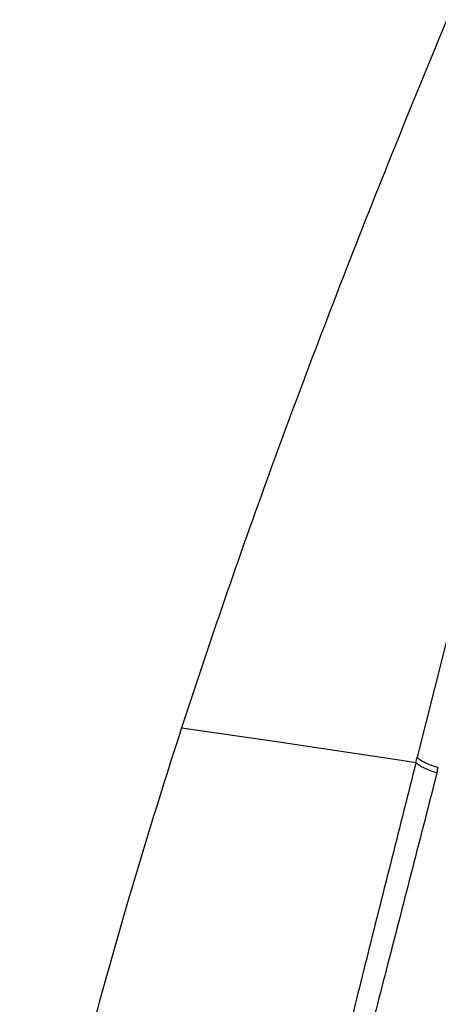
# Model space of a CAD drawing. Header units: millimetres. Extents: x 18 to 699, y 6 to 689.
# Tile 46 of 53: x 527 to 546, y 609 to 654. Entities that reach past the tile are written whole.
import ezdxf

# ---------------------------------------------------------------- set-up
doc = ezdxf.new("R2010")
doc.units = ezdxf.units.MM
doc.header["$LTSCALE"] = 46.255
doc.layers.get('0').update_dxf_attribs({"linetype": 'CONTINUOUS'})

msp = doc.modelspace()

# ---------------------------------------------------------------- linework, layer by layer
at = {"color": 9, "linetype": 'CONTINUOUS'}
for p, q in [((555.171, 661.868), (544.694, 620.226)), ((534.05, 621.55), (538.351, 620.932)), ((538.351, 620.932), (539.652, 620.74)), ((539.652, 620.74), (543.886, 620.107)), ((543.886, 620.107), (544.636, 619.993)), ((544.635, 619.994), (544.694, 620.226))]:
    msp.add_line(p, q, dxfattribs=at)
at = {"color": 7, "linetype": 'CONTINUOUS'}
for points, knots in [([(551.504, 666.189), (550.075, 662.969), (546.991, 655.877), (542.454, 644.857), (538.008, 633.216), (535.307, 625.418), (534.05, 621.55)], [0, 0, 0, 0, 0.220442, 0.483794, 0.745544, 1, 1, 1, 1]), ([(534.05, 621.55), (533.19, 618.903), (531.582, 613.721), (529.52, 606.292), (527.935, 599.751), (527.088, 595.752), (526.736, 593.984)], [0, 0, 0, 0, 0.292563, 0.570298, 0.810462, 1, 1, 1, 1])]:
    msp.add_open_spline(points, degree=3, knots=knots, dxfattribs=at)
at = {"color": 9, "linetype": 'CONTINUOUS'}
for points, knots in [([(544.636, 619.993), (543.911, 617.114), (542.847, 612.888), (541.467, 607.389), (540.516, 603.582), (539.628, 600.032), (538.817, 596.759), (538.207, 594.214), (537.771, 592.331), (537.574, 591.441), (537.482, 591.009)], [0, 0, 0, 0, 0.298355, 0.437965, 0.569714, 0.692594, 0.80577, 0.90846, 0.955633, 1, 1, 1, 1]), ([(544.636, 619.994), (544.682, 619.946), (544.805, 619.854), (545.025, 619.735), (545.292, 619.626), (545.487, 619.566), (545.588, 619.539)], [0, 0, 0, 0, 0.188979, 0.427682, 0.703605, 1, 1, 1, 1]), ([(544.694, 620.226), (544.741, 620.178), (544.864, 620.087), (545.084, 619.969), (545.352, 619.86), (545.546, 619.8), (545.648, 619.773)], [0, 0, 0, 0, 0.188451, 0.427061, 0.703207, 1, 1, 1, 1]), ([(545.588, 619.539), (544.848, 616.651), (543.76, 612.415), (542.328, 606.913), (541.331, 603.117), (540.393, 599.587), (539.523, 596.35), (538.734, 593.429), (538.231, 591.591), (537.983, 590.732)], [0, 0, 0, 0, 0.300193, 0.440358, 0.572414, 0.695368, 0.808166, 0.909932, 1, 1, 1, 1])]:
    msp.add_open_spline(points, degree=3, knots=knots, dxfattribs=at)
msp.add_open_spline([(545.589, 619.539), (545.609, 619.617), (545.628, 619.695), (545.648, 619.773)], degree=3, dxfattribs=at)

doc.saveas('drawing.dxf')
